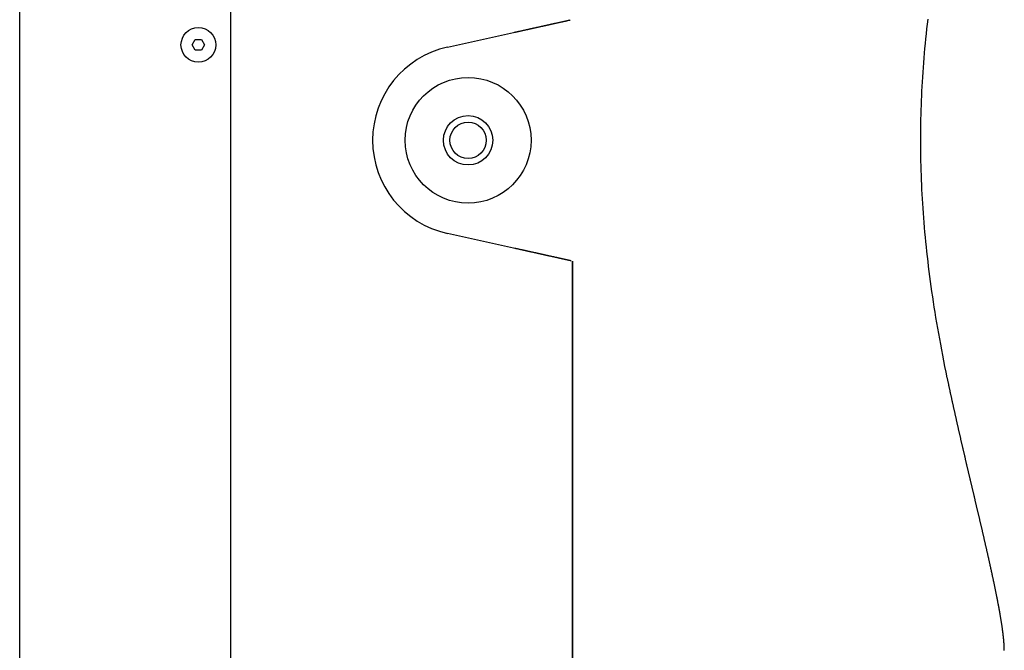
# Model space of a CAD drawing. Extents: x 987 to 2641, y 1244 to 2490.
# Tile 13 of 138: x 991 to 1218, y 1785 to 1930. Entities that reach past the tile are written whole.
import ezdxf

# ---------------------------------------------------------------- set-up
doc = ezdxf.new("R2010")
doc.units = 0
doc.layers.add('KF_GRAVIS_8_RIGHT', color=7, linetype='CONTINUOUS')

# ---------------------------------------------------------------- blocks, each defined once
blk = doc.blocks.new('KF_GRAVIS_8_RIGHT')
at = {"layer": 'KF_GRAVIS_8_RIGHT'}
for p, q in [((-111.571, -434), (-111.571, -9)), ((-62.9099, -434), (-62.9099, -9)), ((-13.026, -222.0215), (2.8503, -218.5018)), ((-71.8533, -221.5), (-71.1316, -220.25)), ((-71.1316, -222.75), (-71.8533, -221.5)), ((-71.1316, -220.25), (-69.6882, -220.25)), ((-69.6882, -220.25), (-68.9665, -221.5)), ((-68.9665, -221.5), (-69.6882, -222.75)), ((-69.6882, -222.75), (-71.1316, -222.75)), ((2.8503, -268.4982), (-13.026, -264.9785)), ((15.7827, -434), (15.7827, -271.3652)), ((15.7827, -271.3652), (15.7827, -434))]:
    blk.add_line(p, q, dxfattribs=at)
for points in [[(102.14, -298.269, 0), (101.867, -296.952, 0), (101.601, -295.647, 0), (101.343, -294.353, 0), (101.092, -293.07, 0), (100.848, -291.797, 0), (100.611, -290.534, 0), (100.381, -289.28, 0), (100.157, -288.036, 0), (99.9406, -286.801, 0), (99.7305, -285.575, 0), (99.5268, -284.358, 0), (99.3296, -283.148, 0), (99.1387, -281.946, 0), (98.9541, -280.752, 0), (98.7756, -279.566, 0), (98.6033, -278.386, 0), (98.437, -277.213, 0), (98.2766, -276.047, 0), (98.1222, -274.887, 0), (97.9736, -273.733, 0), (97.8309, -272.585, 0), (97.6938, -271.443, 0), (97.5625, -270.305, 0), (97.4368, -269.173, 0), (97.3166, -268.046, 0), (97.2021, -266.923, 0), (97.093, -265.805, 0), (96.9893, -264.691, 0), (96.8911, -263.581, 0), (96.7983, -262.475, 0), (96.7108, -261.372, 0), (96.6286, -260.272, 0), (96.5517, -259.176, 0), (96.4801, -258.082, 0), (96.4137, -256.991, 0), (96.3524, -255.903, 0), (96.2964, -254.817, 0), (96.2455, -253.733, 0), (96.1998, -252.651, 0), (96.1592, -251.57, 0), (96.1237, -250.491, 0), (96.0933, -249.414, 0), (96.068, -248.337, 0), (96.0477, -247.261, 0), (96.0325, -246.186, 0), (96.0224, -245.111, 0), (96.0174, -244.037, 0), (96.0174, -242.963, 0), (96.0224, -241.889, 0), (96.0325, -240.814, 0), (96.0477, -239.739, 0), (96.068, -238.663, 0), (96.0933, -237.586, 0), (96.1237, -236.509, 0), (96.1592, -235.43, 0), (96.1998, -234.349, 0), (96.2455, -233.267, 0), (96.2964, -232.183, 0), (96.3524, -231.097, 0), (96.4137, -230.009, 0), (96.4801, -228.918, 0), (96.5517, -227.824, 0), (96.6286, -226.728, 0), (96.7108, -225.628, 0), (96.7983, -224.525, 0), (96.8911, -223.419, 0), (96.9893, -222.309, 0), (97.093, -221.195, 0), (97.2021, -220.077, 0), (97.3166, -218.954, 0), (97.4368, -217.827, 0), (97.5625, -216.695, 0), (97.6938, -215.557, 0)], [(2.3254, -218.619, 0), (2.4271, -218.596, 0), (2.5288, -218.574, 0), (2.6305, -218.551, 0), (2.7322, -218.529, 0), (2.834, -218.506, 0), (2.9356, -218.483, 0), (3.0373, -218.461, 0), (3.1391, -218.438, 0), (3.2407, -218.416, 0), (3.3424, -218.393, 0), (3.4442, -218.371, 0), (3.5459, -218.348, 0), (3.6475, -218.326, 0), (3.7492, -218.303, 0), (3.8509, -218.281, 0), (3.9526, -218.258, 0), (4.0543, -218.235, 0), (4.156, -218.213, 0), (4.2576, -218.19, 0), (4.3593, -218.168, 0), (4.461, -218.145, 0), (4.5626, -218.123, 0), (4.6643, -218.1, 0), (4.7659, -218.078, 0), (4.8676, -218.055, 0), (4.9692, -218.033, 0), (5.0709, -218.01, 0), (5.1725, -217.988, 0), (5.2741, -217.965, 0), (5.3757, -217.943, 0), (5.4773, -217.92, 0), (5.5789, -217.897, 0), (5.6805, -217.875, 0), (5.7821, -217.852, 0), (5.8836, -217.83, 0), (5.9852, -217.807, 0), (6.0867, -217.785, 0), (6.1883, -217.762, 0), (6.2898, -217.74, 0), (6.3913, -217.717, 0), (6.4928, -217.695, 0), (6.5943, -217.672, 0), (6.6958, -217.65, 0), (6.7973, -217.627, 0), (6.8987, -217.605, 0), (7.0002, -217.582, 0), (7.1016, -217.56, 0), (7.2031, -217.537, 0), (7.3045, -217.515, 0), (7.4059, -217.492, 0), (7.5072, -217.47, 0), (7.6086, -217.448, 0), (7.71, -217.425, 0), (7.8113, -217.403, 0), (7.9126, -217.38, 0), (8.0139, -217.358, 0), (8.1152, -217.335, 0), (8.2165, -217.313, 0), (8.3178, -217.29, 0), (8.419, -217.268, 0), (8.5202, -217.245, 0), (8.6214, -217.223, 0), (8.7226, -217.201, 0), (8.8238, -217.178, 0), (8.9249, -217.156, 0), (9.0261, -217.133, 0), (9.1272, -217.111, 0), (9.2283, -217.088, 0), (9.3294, -217.066, 0), (9.4304, -217.044, 0), (9.5315, -217.021, 0), (9.6325, -216.999, 0), (9.7335, -216.976, 0), (9.8344, -216.954, 0), (9.9354, -216.932, 0), (10.0363, -216.909, 0), (10.1372, -216.887, 0), (10.2381, -216.865, 0), (10.339, -216.842, 0), (10.4398, -216.82, 0), (10.5406, -216.797, 0), (10.6414, -216.775, 0), (10.7422, -216.753, 0), (10.843, -216.73, 0), (10.9437, -216.708, 0), (11.0444, -216.686, 0), (11.145, -216.664, 0), (11.2457, -216.641, 0), (11.3463, -216.619, 0), (11.4469, -216.597, 0), (11.5475, -216.574, 0), (11.648, -216.552, 0), (11.7485, -216.53, 0), (11.849, -216.507, 0), (11.9495, -216.485, 0), (12.0499, -216.463, 0), (12.1503, -216.441, 0), (12.2507, -216.418, 0), (12.351, -216.396, 0), (12.4513, -216.374, 0), (12.5516, -216.352, 0), (12.6519, -216.329, 0), (12.7521, -216.307, 0), (12.8523, -216.285, 0), (12.9525, -216.263, 0), (13.0526, -216.241, 0), (13.1527, -216.218, 0), (13.2528, -216.196, 0), (13.3528, -216.174, 0), (13.4528, -216.152, 0), (13.5528, -216.13, 0), (13.6528, -216.108, 0), (13.7527, -216.085, 0), (13.8525, -216.063, 0), (13.9524, -216.041, 0), (14.0522, -216.019, 0), (14.152, -215.997, 0), (14.2517, -215.975, 0), (14.3514, -215.953, 0), (14.4511, -215.931, 0), (14.5507, -215.908, 0), (14.6503, -215.886, 0), (14.7499, -215.864, 0), (14.8494, -215.842, 0), (14.9489, -215.82, 0), (15.0483, -215.798, 0), (15.1477, -215.776, 0), (15.2471, -215.754, 0)], [(15.455, -271.292, 0), (15.3556, -271.27, 0), (15.2562, -271.248, 0), (15.1568, -271.226, 0), (15.0573, -271.204, 0), (14.9578, -271.182, 0), (14.8583, -271.16, 0), (14.7587, -271.138, 0), (14.659, -271.116, 0), (14.5594, -271.093, 0), (14.4597, -271.071, 0), (14.3599, -271.049, 0), (14.2602, -271.027, 0), (14.1604, -271.005, 0), (14.0605, -270.983, 0), (13.9607, -270.961, 0), (13.8608, -270.939, 0), (13.7608, -270.916, 0), (13.6608, -270.894, 0), (13.5608, -270.872, 0), (13.4608, -270.85, 0), (13.3607, -270.828, 0), (13.2606, -270.806, 0), (13.1605, -270.783, 0), (13.0603, -270.761, 0), (12.9601, -270.739, 0), (12.8599, -270.717, 0), (12.7596, -270.694, 0), (12.6593, -270.672, 0), (12.559, -270.65, 0), (12.4586, -270.628, 0), (12.3583, -270.605, 0), (12.2579, -270.583, 0), (12.1574, -270.561, 0), (12.0569, -270.539, 0), (11.9564, -270.516, 0), (11.8559, -270.494, 0), (11.7554, -270.472, 0), (11.6548, -270.45, 0), (11.5542, -270.427, 0), (11.4535, -270.405, 0), (11.3529, -270.383, 0), (11.2522, -270.36, 0), (11.1515, -270.338, 0), (11.0507, -270.316, 0), (10.95, -270.293, 0), (10.8492, -270.271, 0), (10.7484, -270.249, 0), (10.6475, -270.226, 0), (10.5467, -270.204, 0), (10.4458, -270.181, 0), (10.3449, -270.159, 0), (10.244, -270.137, 0), (10.143, -270.114, 0), (10.042, -270.092, 0), (9.941, -270.07, 0), (9.84, -270.047, 0), (9.739, -270.025, 0), (9.6379, -270.002, 0), (9.5368, -269.98, 0), (9.4357, -269.958, 0), (9.3346, -269.935, 0), (9.2335, -269.913, 0), (9.1323, -269.89, 0), (9.0311, -269.868, 0), (8.9299, -269.845, 0), (8.8287, -269.823, 0), (8.7274, -269.801, 0), (8.6262, -269.778, 0), (8.5249, -269.756, 0), (8.4236, -269.733, 0), (8.3223, -269.711, 0), (8.221, -269.688, 0), (8.1197, -269.666, 0), (8.0183, -269.643, 0), (7.9169, -269.621, 0), (7.8155, -269.598, 0), (7.7141, -269.576, 0), (7.6127, -269.553, 0), (7.5113, -269.531, 0), (7.4098, -269.508, 0), (7.3083, -269.486, 0), (7.2069, -269.463, 0), (7.1054, -269.441, 0), (7.0039, -269.418, 0), (6.9024, -269.396, 0), (6.8008, -269.373, 0), (6.6993, -269.351, 0), (6.5977, -269.328, 0), (6.4962, -269.306, 0), (6.3946, -269.283, 0), (6.293, -269.261, 0), (6.1914, -269.238, 0), (6.0898, -269.216, 0), (5.9882, -269.193, 0), (5.8866, -269.171, 0), (5.7849, -269.148, 0), (5.6833, -269.126, 0), (5.5816, -269.103, 0), (5.48, -269.081, 0), (5.3783, -269.058, 0), (5.2766, -269.035, 0), (5.1749, -269.013, 0), (5.0732, -268.99, 0), (4.9715, -268.968, 0), (4.8698, -268.945, 0), (4.7681, -268.923, 0), (4.6664, -268.9, 0), (4.5647, -268.878, 0), (4.463, -268.855, 0), (4.3612, -268.833, 0), (4.2595, -268.81, 0), (4.1577, -268.787, 0), (4.056, -268.765, 0), (3.9542, -268.742, 0), (3.8525, -268.72, 0), (3.7507, -268.697, 0), (3.649, -268.675, 0), (3.5472, -268.652, 0), (3.4454, -268.63, 0), (3.3437, -268.607, 0), (3.2419, -268.584, 0), (3.1401, -268.562, 0), (3.0384, -268.539, 0), (2.9366, -268.517, 0), (2.8348, -268.494, 0), (2.733, -268.472, 0), (2.6313, -268.449, 0), (2.5295, -268.426, 0)], [(115.264, -361.097, 0), (115.264, -361.023, 0), (115.263, -360.947, 0), (115.263, -360.871, 0), (115.261, -360.794, 0), (115.26, -360.717, 0), (115.258, -360.638, 0), (115.256, -360.559, 0), (115.254, -360.479, 0), (115.251, -360.398, 0), (115.248, -360.317, 0), (115.245, -360.234, 0), (115.241, -360.152, 0), (115.237, -360.068, 0), (115.233, -359.984, 0), (115.228, -359.899, 0), (115.223, -359.813, 0), (115.218, -359.726, 0), (115.213, -359.639, 0), (115.207, -359.551, 0), (115.201, -359.463, 0), (115.194, -359.373, 0), (115.188, -359.284, 0), (115.181, -359.193, 0), (115.173, -359.102, 0), (115.166, -359.01, 0), (115.158, -358.917, 0), (115.15, -358.824, 0), (115.141, -358.73, 0), (115.133, -358.636, 0), (115.124, -358.541, 0), (115.115, -358.445, 0), (115.105, -358.349, 0), (115.095, -358.252, 0), (115.085, -358.154, 0), (115.075, -358.056, 0), (115.064, -357.957, 0), (115.053, -357.858, 0), (115.042, -357.758, 0), (115.031, -357.657, 0), (115.019, -357.556, 0), (115.007, -357.455, 0), (114.995, -357.352, 0), (114.983, -357.25, 0), (114.97, -357.146, 0), (114.957, -357.043, 0), (114.944, -356.938, 0), (114.931, -356.833, 0), (114.917, -356.728, 0), (114.903, -356.622, 0), (114.889, -356.516, 0), (114.875, -356.409, 0), (114.86, -356.301, 0), (114.846, -356.193, 0), (114.831, -356.085, 0), (114.815, -355.976, 0), (114.8, -355.867, 0), (114.784, -355.757, 0), (114.768, -355.647, 0), (114.752, -355.536, 0), (114.736, -355.425, 0), (114.719, -355.314, 0), (114.703, -355.202, 0), (114.686, -355.089, 0), (114.668, -354.976, 0), (114.651, -354.863, 0), (114.633, -354.749, 0), (114.616, -354.635, 0), (114.598, -354.521, 0), (114.58, -354.406, 0), (114.561, -354.291, 0), (114.543, -354.175, 0), (114.524, -354.059, 0), (114.505, -353.943, 0), (114.486, -353.826, 0), (114.467, -353.709, 0), (114.447, -353.592, 0), (114.427, -353.474, 0), (114.408, -353.356, 0), (114.388, -353.238, 0), (114.367, -353.119, 0), (114.347, -353, 0), (114.326, -352.881, 0), (114.306, -352.762, 0), (114.285, -352.642, 0), (114.264, -352.522, 0), (114.243, -352.401, 0), (114.222, -352.281, 0), (114.2, -352.16, 0), (114.178, -352.039, 0), (114.157, -351.917, 0), (114.135, -351.796, 0), (114.113, -351.674, 0), (114.091, -351.552, 0), (114.068, -351.429, 0), (114.046, -351.307, 0), (114.023, -351.184, 0), (114, -351.061, 0), (113.978, -350.938, 0), (113.955, -350.815, 0), (113.931, -350.691, 0), (113.908, -350.567, 0), (113.885, -350.444, 0), (113.861, -350.32, 0), (113.838, -350.196, 0), (113.814, -350.071, 0), (113.79, -349.947, 0), (113.766, -349.822, 0), (113.742, -349.698, 0), (113.718, -349.573, 0), (113.694, -349.448, 0), (113.67, -349.323, 0), (113.645, -349.198, 0), (113.621, -349.073, 0), (113.596, -348.948, 0), (113.571, -348.822, 0), (113.547, -348.697, 0), (113.522, -348.571, 0), (113.497, -348.446, 0), (113.472, -348.32, 0), (113.447, -348.195, 0), (113.421, -348.069, 0), (113.396, -347.944, 0), (113.371, -347.818, 0), (113.345, -347.692, 0), (113.32, -347.567, 0), (113.294, -347.441, 0), (113.269, -347.315, 0), (113.243, -347.189, 0), (113.217, -347.063, 0), (113.191, -346.936, 0), (113.165, -346.809, 0), (113.139, -346.681, 0), (113.112, -346.553, 0), (113.086, -346.425, 0), (113.059, -346.297, 0), (113.032, -346.168, 0), (113.005, -346.038, 0), (112.978, -345.909, 0), (112.951, -345.779, 0), (112.923, -345.648, 0), (112.896, -345.518, 0), (112.868, -345.387, 0), (112.841, -345.255, 0), (112.813, -345.123, 0), (112.785, -344.991, 0), (112.757, -344.859, 0), (112.728, -344.726, 0), (112.7, -344.593, 0), (112.671, -344.46, 0), (112.643, -344.326, 0), (112.614, -344.192, 0), (112.585, -344.058, 0), (112.556, -343.923, 0), (112.527, -343.788, 0), (112.498, -343.653, 0), (112.468, -343.517, 0), (112.439, -343.381, 0), (112.409, -343.245, 0), (112.38, -343.108, 0), (112.35, -342.971, 0), (112.32, -342.834, 0), (112.29, -342.696, 0), (112.26, -342.559, 0), (112.23, -342.42, 0), (112.199, -342.282, 0), (112.169, -342.143, 0), (112.138, -342.004, 0), (112.107, -341.865, 0), (112.077, -341.725, 0), (112.046, -341.585, 0), (112.015, -341.445, 0), (111.984, -341.305, 0), (111.952, -341.164, 0), (111.921, -341.023, 0), (111.89, -340.882, 0), (111.858, -340.74, 0), (111.826, -340.598, 0), (111.795, -340.456, 0), (111.763, -340.314, 0), (111.731, -340.171, 0), (111.699, -340.028, 0), (111.667, -339.885, 0), (111.635, -339.741, 0), (111.602, -339.598, 0), (111.57, -339.454, 0), (111.537, -339.309, 0), (111.505, -339.165, 0), (111.472, -339.02, 0), (111.439, -338.875, 0), (111.406, -338.73, 0), (111.373, -338.584, 0), (111.34, -338.438, 0), (111.307, -338.292, 0), (111.274, -338.146, 0), (111.241, -338, 0), (111.207, -337.853, 0), (111.174, -337.706, 0), (111.14, -337.559, 0), (111.106, -337.411, 0), (111.073, -337.264, 0), (111.039, -337.116, 0), (111.005, -336.968, 0), (110.971, -336.819, 0), (110.937, -336.671, 0), (110.903, -336.522, 0), (110.869, -336.373, 0), (110.834, -336.224, 0), (110.8, -336.074, 0), (110.765, -335.924, 0), (110.731, -335.775, 0), (110.696, -335.625, 0), (110.662, -335.474, 0), (110.627, -335.324, 0), (110.592, -335.173, 0), (110.557, -335.022, 0), (110.522, -334.871, 0), (110.487, -334.72, 0), (110.452, -334.568, 0), (110.417, -334.416, 0), (110.382, -334.265, 0), (110.347, -334.113, 0), (110.311, -333.96, 0), (110.276, -333.808, 0), (110.24, -333.655, 0), (110.205, -333.502, 0), (110.169, -333.349, 0), (110.133, -333.196, 0), (110.098, -333.043, 0), (110.062, -332.889, 0), (110.026, -332.736, 0), (109.99, -332.582, 0), (109.954, -332.428, 0), (109.918, -332.274, 0), (109.882, -332.119, 0), (109.846, -331.965, 0), (109.81, -331.81, 0), (109.774, -331.655, 0), (109.737, -331.5, 0), (109.701, -331.345, 0), (109.665, -331.19, 0), (109.628, -331.034, 0), (109.592, -330.879, 0), (109.555, -330.723, 0), (109.518, -330.567, 0), (109.482, -330.411, 0), (109.445, -330.255, 0), (109.408, -330.098, 0), (109.372, -329.942, 0), (109.335, -329.785, 0), (109.298, -329.628, 0), (109.261, -329.472, 0), (109.224, -329.315, 0), (109.187, -329.157, 0), (109.15, -329, 0), (109.113, -328.843, 0), (109.076, -328.685, 0), (109.039, -328.528, 0), (109.002, -328.37, 0), (108.965, -328.212, 0), (108.927, -328.054, 0), (108.89, -327.896, 0), (108.853, -327.738, 0), (108.816, -327.58, 0), (108.778, -327.421, 0), (108.741, -327.263, 0), (108.703, -327.104, 0), (108.666, -326.946, 0), (108.628, -326.787, 0), (108.591, -326.628, 0), (108.554, -326.469, 0), (108.516, -326.31, 0), (108.478, -326.151, 0), (108.441, -325.991, 0), (108.403, -325.832, 0), (108.366, -325.673, 0), (108.328, -325.513, 0), (108.29, -325.354, 0), (108.253, -325.194, 0), (108.215, -325.034, 0), (108.177, -324.875, 0), (108.14, -324.715, 0), (108.102, -324.555, 0), (108.064, -324.395, 0), (108.026, -324.235, 0), (107.989, -324.075, 0), (107.951, -323.915, 0), (107.913, -323.754, 0), (107.875, -323.594, 0), (107.838, -323.434, 0), (107.8, -323.273, 0), (107.762, -323.113, 0), (107.724, -322.953, 0), (107.686, -322.792, 0), (107.648, -322.632, 0), (107.611, -322.471, 0), (107.573, -322.31, 0), (107.535, -322.15, 0), (107.497, -321.989, 0), (107.459, -321.828, 0), (107.421, -321.668, 0), (107.384, -321.507, 0), (107.346, -321.346, 0), (107.308, -321.185, 0), (107.27, -321.025, 0), (107.232, -320.864, 0), (107.194, -320.703, 0), (107.157, -320.542, 0), (107.119, -320.381, 0), (107.081, -320.22, 0), (107.043, -320.059, 0), (107.005, -319.899, 0), (106.968, -319.738, 0), (106.93, -319.577, 0), (106.892, -319.416, 0), (106.854, -319.255, 0), (106.817, -319.094, 0), (106.779, -318.933, 0), (106.741, -318.773, 0), (106.703, -318.612, 0), (106.666, -318.451, 0), (106.628, -318.29, 0), (106.59, -318.129, 0), (106.553, -317.969, 0), (106.515, -317.808, 0), (106.478, -317.647, 0), (106.44, -317.487, 0), (106.403, -317.326, 0), (106.365, -317.165, 0), (106.328, -317.005, 0), (106.29, -316.844, 0), (106.253, -316.684, 0), (106.215, -316.523, 0), (106.178, -316.363, 0), (106.14, -316.203, 0), (106.103, -316.042, 0), (106.066, -315.882, 0), (106.028, -315.722, 0), (105.991, -315.562, 0), (105.954, -315.402, 0), (105.917, -315.242, 0), (105.88, -315.082, 0), (105.843, -314.922, 0), (105.805, -314.762, 0), (105.768, -314.602, 0), (105.731, -314.443, 0), (105.694, -314.283, 0), (105.657, -314.124, 0), (105.621, -313.964, 0), (105.584, -313.805, 0), (105.547, -313.646, 0), (105.51, -313.486, 0), (105.473, -313.327, 0), (105.437, -313.168, 0), (105.4, -313.009, 0), (105.363, -312.85, 0), (105.327, -312.692, 0), (105.29, -312.533, 0), (105.254, -312.374, 0), (105.217, -312.216, 0), (105.181, -312.058, 0), (105.145, -311.899, 0), (105.108, -311.741, 0), (105.072, -311.583, 0), (105.036, -311.425, 0), (105, -311.267, 0), (104.964, -311.11, 0), (104.928, -310.952, 0), (104.892, -310.795, 0), (104.856, -310.637, 0), (104.82, -310.48, 0), (104.784, -310.323, 0), (104.748, -310.166, 0), (104.713, -310.009, 0), (104.677, -309.853, 0), (104.641, -309.696, 0), (104.606, -309.54, 0), (104.571, -309.383, 0), (104.535, -309.227, 0), (104.5, -309.071, 0), (104.465, -308.916, 0), (104.429, -308.76, 0), (104.394, -308.604, 0), (104.359, -308.449, 0), (104.324, -308.294, 0), (104.289, -308.139, 0), (104.254, -307.984, 0), (104.22, -307.829, 0), (104.185, -307.674, 0), (104.15, -307.52, 0), (104.116, -307.366, 0), (104.081, -307.212, 0), (104.047, -307.057, 0), (104.012, -306.903, 0), (103.977, -306.748, 0), (103.943, -306.593, 0), (103.908, -306.438, 0), (103.874, -306.282, 0), (103.839, -306.127, 0), (103.804, -305.971, 0), (103.77, -305.815, 0), (103.735, -305.658, 0), (103.7, -305.502, 0), (103.666, -305.345, 0), (103.631, -305.189, 0), (103.596, -305.032, 0), (103.561, -304.874, 0), (103.527, -304.717, 0), (103.492, -304.559, 0), (103.457, -304.401, 0), (103.423, -304.243, 0), (103.388, -304.085, 0), (103.353, -303.927, 0), (103.318, -303.768, 0), (103.284, -303.609, 0), (103.249, -303.45, 0), (103.214, -303.291, 0), (103.179, -303.132, 0), (103.145, -302.972, 0), (103.11, -302.813, 0), (103.075, -302.653, 0), (103.04, -302.493, 0), (103.006, -302.332, 0), (102.971, -302.172, 0), (102.936, -302.011, 0), (102.902, -301.851, 0), (102.867, -301.69, 0), (102.832, -301.528, 0), (102.797, -301.367, 0), (102.763, -301.205, 0), (102.728, -301.044, 0), (102.693, -300.882, 0), (102.659, -300.72, 0), (102.624, -300.558, 0), (102.589, -300.395, 0), (102.555, -300.233, 0), (102.52, -300.07, 0), (102.485, -299.907, 0), (102.451, -299.744, 0), (102.416, -299.581, 0), (102.382, -299.417, 0), (102.347, -299.254, 0), (102.312, -299.09, 0), (102.278, -298.926, 0), (102.243, -298.762, 0), (102.209, -298.598, 0), (102.174, -298.433, 0), (102.14, -298.269, 0)]]:
    blk.add_polyline3d(points, dxfattribs=at)
for centre, radius in [((-70.4099, -221.5), 4), ((-8.2643, -243.5), 14.5), ((-8.2643, -243.5), 5.688), ((-8.2643, -243.5), 4.188)]:
    blk.add_circle(centre, radius, dxfattribs=at)
blk.add_arc((-8.2643, -243.5), 22, 102.5, 257.5, dxfattribs=at)

msp = doc.modelspace()

# ---------------------------------------------------------------- block references
at = {"layer": 'KF_GRAVIS_8_RIGHT'}
msp.add_blockref('KF_GRAVIS_8_RIGHT', (1102.6, 2145.91), dxfattribs=at)

doc.saveas('drawing.dxf')
